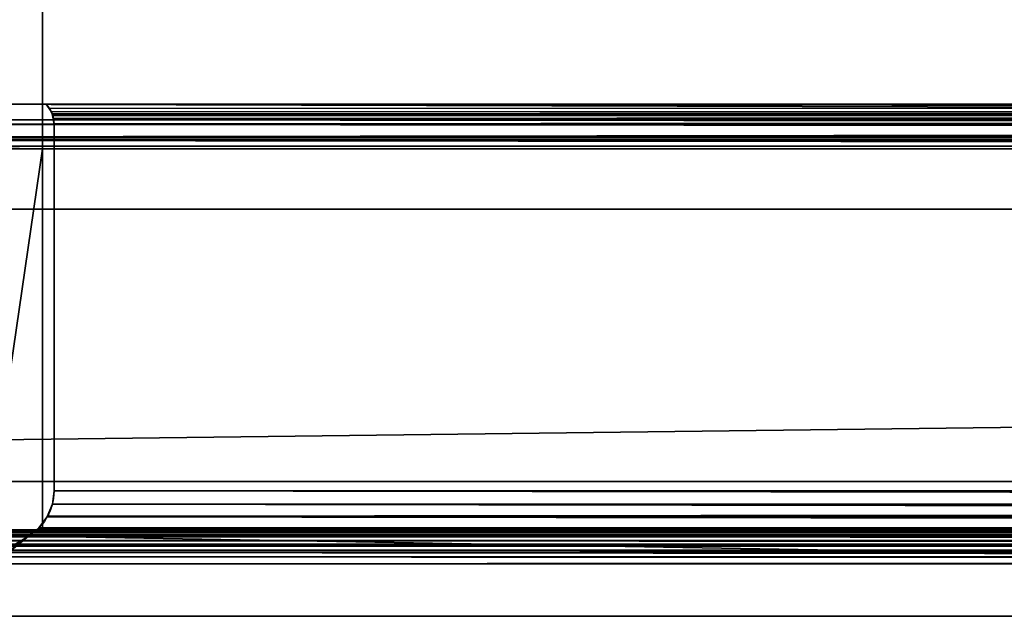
# Model space of a CAD drawing. Header units: millimetres. Extents: x -322 to 8072, y -96 to 57.
# Tile 158 of 256: x 4172 to 4213, y -43 to -18. Entities that reach past the tile are written whole.
import ezdxf

# ---------------------------------------------------------------- set-up
doc = ezdxf.new("R2010")
doc.units = ezdxf.units.MM
doc.layers.add('151', color=7, linetype='Continuous', true_color=0xffffff)

# ---------------------------------------------------------------- blocks, each defined once
blk = doc.blocks.new('UG_SURFACE_014')
at = {"layer": '151', "color": 252, "linetype": 'Continuous', "lineweight": 35}
for points in [[(4959, 0, 2017), (4041, 0, 2017), (4041, -26, 2017), (4959, -26, 2017)], [(4172.715, -15.8, 1895), (4172.715, -23.5, 1895), (4170.414, -39.3, 1896.53), (4170.414, 0, 1896.53)], [(4170.414, 0, 448.47), (4170.414, -39.3, 448.47), (4172.715, -23.5, 450), (4172.715, -15.8, 450)], [(4041, -26), (4041, -2), (4959, -2), (4959, -26)], [(4172.715, -15.8, 1895), (4827.285, -15.8, 1895), (4827.285, -23.5, 1895), (4172.715, -23.5, 1895)], [(4500, -15.8, 450), (4172.715, -15.8, 450), (4172.715, -23.5, 450), (4500, -23.5, 450)], [(4838.015, -21.65, 1894), (4838.015, -17.65, 1894), (4161.985, -17.65, 1894), (4161.985, -21.65, 1894)], [(4838.015, -17.65, 451), (4838.015, -21.65, 451), (4161.985, -21.65, 451), (4161.985, -17.65, 451)], [(4161.985, -21.65, 451), (4838.015, -21.65, 451), (4832.129, -21.65, 454.872), (4500, -21.65, 454.872)], [(4167.871, -21.65, 1890.128), (4832.129, -21.65, 1890.128), (4838.015, -21.65, 1894), (4161.985, -21.65, 1894)], [(4500, -21.65, 454.872), (4167.871, -21.65, 454.872), (4161.985, -21.65, 451)], [(4500, -22.545, 453.868), (4166.891, -22.471, 453.891), (4167.871, -21.65, 454.872)], [(4167.871, -21.65, 1890.128), (4167.095, -22.3, 1890.905), (4832.901, -22.335, 1890.901)], [(4167.871, -21.65, 454.872), (4500, -21.65, 454.872), (4500, -22.545, 453.868)], [(4832.901, -22.335, 1890.901), (4832.129, -21.65, 1890.128), (4167.871, -21.65, 1890.128)], [(4173.012, -21.833, 1884.987), (4172.87, -21.65, 1885.13), (4827.13, -21.65, 1885.13)], [(4173.085, -21.964, 460.085), (4172.87, -21.65, 1885.13), (4173.012, -21.833, 1884.987)], [(4173.085, -21.964, 460.085), (4172.87, -21.65, 459.87), (4172.87, -21.65, 1885.13)], [(4172.87, -21.65, 1885.13), (4172.87, -21.65, 459.87), (4500, -21.65, 459.87)], [(4500, -21.65, 459.87), (4827.13, -21.65, 459.87), (4827.13, -21.65, 1885.13), (4172.87, -21.65, 1885.13)], [(4500, -22.035, 460.116), (4172.87, -21.65, 459.87), (4173.085, -21.964, 460.085)], [(4500, -22.035, 460.116), (4500, -21.65, 459.87), (4172.87, -21.65, 459.87)], [(4173.115, -22.054, 1884.885), (4173.012, -21.833, 1884.987), (4827.13, -21.65, 1885.13)], [(4173.012, -21.833, 1884.987), (4173.114, -22.053, 460.114), (4173.085, -21.964, 460.085)], [(4173.012, -21.833, 1884.987), (4173.115, -22.054, 1884.885), (4173.114, -22.053, 460.114)], [(4173.085, -21.964, 460.085), (4500, -22.049, 460.118), (4500, -22.035, 460.116)], [(4173.085, -21.964, 460.085), (4173.114, -22.053, 460.114), (4173.114, -22.054, 460.114), (4500, -22.049, 460.118)], [(4173.115, -22.054, 1884.885), (4827.13, -21.65, 1885.13), (4826.938, -21.918, 1884.938)], [(4826.938, -21.918, 1884.938), (4173.116, -22.056, 1884.884), (4173.115, -22.054, 1884.885)], [(4173.116, -22.056, 1884.884), (4826.938, -21.918, 1884.938), (4826.886, -22.053, 1884.886)], [(4833.51, -22.875, 1891.51), (4167.095, -22.3, 1890.905), (4166.868, -22.49, 1891.132)], [(4167.095, -22.3, 1890.905), (4833.51, -22.875, 1891.51), (4833.118, -22.528, 1891.118)], [(4833.118, -22.528, 1891.118), (4832.901, -22.335, 1890.901), (4167.095, -22.3, 1890.905)], [(4500, -22.049, 460.118), (4173.114, -22.054, 460.114), (4173.179, -22.255, 460.179)], [(4173.179, -22.255, 460.179), (4173.114, -22.054, 460.114), (4173.114, -22.053, 460.114), (4173.115, -22.054, 1884.885)], [(4173.179, -22.255, 460.179), (4173.115, -22.054, 1884.885), (4173.116, -22.056, 1884.884)], [(4826.886, -22.053, 1884.886), (4826.885, -22.055, 1884.885), (4173.116, -22.056, 1884.884)], [(4173.147, -22.123, 1884.853), (4173.116, -22.056, 1884.884), (4826.885, -22.055, 1884.885)], [(4173.116, -22.056, 1884.884), (4173.2, -22.477, 460.2), (4173.179, -22.255, 460.179)], [(4173.116, -22.056, 1884.884), (4173.147, -22.123, 1884.853), (4173.2, -22.477, 460.2)], [(4173.2, -22.463, 1884.8), (4173.147, -22.123, 1884.853), (4826.885, -22.055, 1884.885)], [(4173.2, -22.477, 460.2), (4173.147, -22.123, 1884.853), (4173.2, -22.463, 1884.8)], [(4173.179, -22.255, 460.179), (4500, -22.477, 460.2), (4500, -22.049, 460.118)], [(4173.179, -22.255, 460.179), (4173.2, -22.477, 460.2), (4500, -22.477, 460.2)], [(4173.2, -22.463, 1884.8), (4826.885, -22.055, 1884.885), (4826.837, -22.181, 1884.837)], [(4826.837, -22.181, 1884.837), (4173.2, -22.477, 1884.8), (4173.2, -22.463, 1884.8)], [(4826.837, -22.181, 1884.837), (4826.8, -22.477, 1884.8), (4173.2, -22.477, 1884.8)], [(4166.241, -23.015, 453.241), (4166.868, -22.49, 453.868), (4166.891, -22.471, 453.891), (4500, -22.545, 453.868)], [(4166.868, -22.49, 1891.132), (4166.241, -23.015, 1891.759), (4834.211, -23.107, 1892.211)], [(4166.241, -23.015, 453.241), (4500, -22.545, 453.868), (4500, -22.859, 453.516)], [(4166.868, -22.49, 1891.132), (4834.211, -23.107, 1892.211), (4833.51, -22.875, 1891.51)], [(4173.2, -22.463, 1884.8), (4173.2, -22.477, 1884.8), (4173.2, -22.477, 460.2)], [(4826.8, -22.477, 1884.8), (4826.8, -37.677, 1884.8), (4173.2, -37.677, 1884.8), (4173.2, -22.477, 1884.8)], [(4173.2, -22.477, 1884.8), (4173.2, -37.677, 1884.8), (4173.2, -37.677, 460.2), (4173.2, -22.477, 460.2)], [(4500, -22.477, 460.2), (4173.2, -22.477, 460.2), (4173.2, -37.677, 460.2), (4500, -37.677, 460.2)], [(4500, -23.505, 451.817), (4164.323, -23.486, 451.323), (4165.674, -23.154, 452.674)], [(4165.674, -23.133, 1892.326), (4164.446, -23.389, 1893.554), (4835.539, -23.547, 1893.539)], [(4165.792, -23.108, 1892.209), (4165.674, -23.133, 1892.326), (4835.539, -23.547, 1893.539)], [(4500, -23.505, 451.817), (4165.674, -23.154, 452.674), (4165.682, -23.152, 452.682)], [(4500, -23.185, 452.658), (4165.682, -23.152, 452.682), (4166.241, -23.015, 453.241)], [(4165.682, -23.152, 452.682), (4500, -23.185, 452.658), (4500, -23.505, 451.817)], [(4166.241, -23.015, 1891.759), (4165.792, -23.108, 1892.209), (4834.211, -23.107, 1892.211)], [(4834.332, -23.147, 1892.331), (4834.211, -23.107, 1892.211), (4165.792, -23.108, 1892.209)], [(4835.539, -23.547, 1893.539), (4834.332, -23.147, 1892.331), (4165.792, -23.108, 1892.209)], [(4166.241, -23.015, 453.241), (4500, -22.859, 453.516), (4500, -23.185, 452.658)], [(4172.715, -23.5, 450), (4163, -23.5, 450), (4163.921, -23.585, 450.921)], [(4163.567, -23.573, 1894.433), (4163, -23.5, 1895), (4172.715, -23.5, 1895)], [(4163, -39.5, 450), (4163, -23.5, 450), (4172.715, -23.5, 450), (4172.715, -39.3, 450)], [(4172.715, -39.3, 1895), (4172.715, -23.5, 1895), (4163, -23.5, 1895), (4163, -39.5, 1895)], [(4164.316, -23.416, 1893.684), (4163.567, -23.573, 1894.433), (4172.715, -23.5, 1895)], [(4172.715, -23.5, 450), (4163.921, -23.585, 450.921), (4164.322, -23.487, 451.322)], [(4164.446, -23.389, 1893.554), (4164.316, -23.416, 1893.684), (4172.715, -23.5, 1895)], [(4172.715, -23.5, 450), (4164.322, -23.487, 451.322), (4164.323, -23.486, 451.323)], [(4164.323, -23.486, 451.323), (4500, -23.503, 451.332), (4172.715, -23.5, 450)], [(4500, -23.505, 451.817), (4500, -23.503, 451.332), (4164.323, -23.486, 451.323)], [(4835.539, -23.547, 1893.539), (4164.446, -23.389, 1893.554), (4172.715, -23.5, 1895)], [(4172.715, -23.5, 1895), (4172.715, -39.3, 1895), (4170.414, -39.3, 1896.53)], [(4170.414, -39.3, 448.47), (4172.715, -39.3, 450), (4172.715, -23.5, 450)], [(4500, -23.503, 451.332), (4500, -23.5, 450), (4172.715, -23.5, 450)], [(4172.715, -23.5, 1895), (4827.285, -23.5, 1895), (4835.539, -23.547, 1893.539)], [(4028, -26, 2030), (4028, -39.3, 2030), (4972, -39.3, 2030), (4972, -26, 2030)], [(4028, -26, 2030), (4972, -26, 2030), (4959, -26, 2017), (4041, -26, 2017)], [(4041, -26), (4959, -26), (4028, -37.3)], [(4959, -26), (4972, -26), (4972, -37.3), (4028, -37.3)], [(4028, -37.3), (4972, -37.3), (4972, -39.3, 2), (4028, -39.3, 2)], [(4826.827, -38.02, 1884.827), (4173.129, -38.228, 1884.871), (4173.2, -37.677, 1884.8)], [(4173.129, -38.228, 1884.871), (4173.129, -38.228, 460.129), (4173.2, -37.677, 460.2)], [(4173.2, -37.677, 460.2), (4173.2, -37.677, 1884.8), (4173.129, -38.228, 1884.871)], [(4173.2, -37.677, 460.2), (4173.129, -38.228, 460.129), (4500, -38.135, 460.152)], [(4173.2, -37.677, 1884.8), (4826.8, -37.677, 1884.8), (4826.827, -38.02, 1884.827)], [(4500, -38.135, 460.152), (4500, -37.677, 460.2), (4173.2, -37.677, 460.2)], [(4172.911, -38.756, 459.911), (4173.129, -38.233, 1884.872), (4172.934, -38.725, 1885.066)], [(4173.129, -38.233, 1884.872), (4172.911, -38.756, 459.911), (4172.912, -38.754, 459.912)], [(4173.129, -38.233, 1884.872), (4172.912, -38.754, 459.912), (4172.934, -38.726, 459.934)], [(4172.934, -38.725, 1885.066), (4826.884, -38.217, 1884.884), (4826.982, -38.555, 1884.983)], [(4172.934, -38.725, 1885.066), (4173.129, -38.233, 1884.872), (4826.884, -38.217, 1884.884)], [(4172.934, -38.726, 459.934), (4173.129, -38.228, 1884.871), (4173.129, -38.233, 1884.872)], [(4172.934, -38.726, 459.934), (4173.128, -38.234, 460.128), (4173.129, -38.228, 1884.871)], [(4500, -38.748, 459.885), (4173.128, -38.234, 460.128), (4172.934, -38.726, 459.934)], [(4173.128, -38.234, 460.128), (4173.129, -38.228, 460.129), (4173.129, -38.228, 1884.871)], [(4173.129, -38.228, 460.129), (4173.128, -38.234, 460.128), (4500, -38.748, 459.885)], [(4173.129, -38.228, 1884.871), (4826.827, -38.02, 1884.827), (4826.884, -38.217, 1884.884)], [(4173.129, -38.228, 460.129), (4500, -38.221, 460.114), (4500, -38.218, 460.116), (4500, -38.135, 460.152)], [(4173.129, -38.233, 1884.872), (4173.129, -38.228, 1884.871), (4173.129, -38.228, 1884.871), (4826.884, -38.217, 1884.884)], [(4826.884, -38.217, 1884.884), (4826.884, -38.217, 1884.884), (4173.129, -38.228, 1884.871)], [(4500, -38.741, 459.887), (4500, -38.221, 460.114), (4173.129, -38.228, 460.129)], [(4173.129, -38.228, 1884.871), (4173.129, -38.228, 460.129), (4173.129, -38.228, 460.129)], [(4173.129, -38.228, 1884.871), (4173.129, -38.228, 1884.871), (4173.129, -38.228, 460.129)], [(4500, -38.748, 459.885), (4500, -38.741, 459.887), (4173.129, -38.228, 460.129)], [(4173.129, -38.228, 460.129), (4173.129, -38.228, 460.129), (4500, -38.748, 459.885)], [(4827.307, -39.082, 1885.307), (4172.564, -39.208, 1885.436), (4172.911, -38.756, 1885.089)], [(4172.564, -39.208, 1885.436), (4172.564, -39.208, 459.564), (4172.911, -38.756, 459.911)], [(4172.911, -38.756, 459.911), (4172.911, -38.756, 1885.089), (4172.564, -39.208, 1885.436)], [(4172.911, -38.756, 459.911), (4172.564, -39.208, 459.564), (4500, -39.187, 459.539)], [(4172.934, -38.725, 1885.066), (4172.912, -38.754, 1885.088), (4172.911, -38.756, 1885.089), (4172.911, -38.756, 459.911)], [(4827.307, -39.082, 1885.307), (4172.911, -38.756, 1885.089), (4172.912, -38.754, 1885.088)], [(4172.912, -38.754, 459.912), (4172.911, -38.756, 459.911), (4500, -38.943, 459.799)], [(4500, -39.187, 459.539), (4500, -39.18, 459.546), (4172.911, -38.756, 459.911)], [(4500, -39.18, 459.546), (4500, -38.943, 459.799), (4172.911, -38.756, 459.911)], [(4172.912, -38.754, 1885.088), (4826.982, -38.555, 1884.983), (4827.096, -38.739, 1885.096)], [(4826.982, -38.555, 1884.983), (4172.912, -38.754, 1885.088), (4172.934, -38.725, 1885.066)], [(4172.934, -38.726, 459.934), (4172.912, -38.754, 459.912), (4500, -38.748, 459.885)], [(4827.096, -38.739, 1885.096), (4827.096, -38.74, 1885.097), (4172.912, -38.754, 1885.088)], [(4172.912, -38.754, 1885.088), (4827.096, -38.74, 1885.097), (4827.307, -39.082, 1885.307)], [(4500, -38.943, 459.799), (4500, -38.748, 459.885), (4172.912, -38.754, 459.912)], [(4827.307, -39.082, 1885.307), (4827.434, -39.191, 1885.433), (4827.437, -39.195, 1885.437), (4172.564, -39.208, 1885.436)], [(4500, -39.3, 445), (4158, -39.3, 445), (4028, -39.3, 2), (4972, -39.3, 2)], [(4158, -39.3, 1900), (4842, -39.3, 1900), (4972, -39.3, 2030), (4028, -39.3, 2030)], [(4500, -39.685, 444.119), (4157.217, -39.591, 444.216), (4157.285, -39.553, 444.285)], [(4157.285, -39.553, 1900.715), (4157.217, -39.591, 1900.784), (4842.913, -39.745, 1900.913)], [(4500, -39.558, 444.297), (4157.285, -39.553, 444.285), (4157.287, -39.552, 444.287)], [(4157.287, -39.552, 1900.713), (4157.285, -39.553, 1900.715), (4842.715, -39.553, 1900.715)], [(4157.285, -39.553, 444.285), (4500, -39.558, 444.297), (4500, -39.685, 444.119)], [(4157.285, -39.553, 1900.715), (4842.91, -39.743, 1900.91), (4842.783, -39.591, 1900.784)], [(4842.913, -39.745, 1900.913), (4842.91, -39.743, 1900.91), (4157.285, -39.553, 1900.715)], [(4842.783, -39.591, 1900.784), (4842.715, -39.553, 1900.715), (4157.285, -39.553, 1900.715)], [(4157.287, -39.552, 444.287), (4500, -39.402, 444.517), (4500, -39.558, 444.297)], [(4157.287, -39.552, 444.287), (4157.521, -39.421, 444.521), (4500, -39.402, 444.517)], [(4842.715, -39.553, 1900.715), (4842.713, -39.552, 1900.713), (4157.521, -39.421, 1900.479), (4157.287, -39.552, 1900.713)], [(4500, -39.402, 444.517), (4157.521, -39.421, 444.521), (4157.522, -39.42, 444.522)], [(4157.522, -39.42, 1900.478), (4157.521, -39.421, 1900.479), (4842.479, -39.421, 1900.479)], [(4842.713, -39.552, 1900.713), (4842.479, -39.421, 1900.479), (4157.521, -39.421, 1900.479)], [(4500, -39.3, 445), (4157.522, -39.42, 444.522), (4157.636, -39.357, 444.636)], [(4157.522, -39.42, 444.522), (4500, -39.3, 445), (4500, -39.402, 444.517)], [(4157.636, -39.357, 1900.364), (4157.522, -39.42, 1900.478), (4842.479, -39.421, 1900.479)], [(4157.636, -39.357, 444.636), (4158, -39.3, 445), (4500, -39.3, 445)], [(4158, -39.3, 1900), (4157.636, -39.357, 1900.364), (4842.479, -39.421, 1900.479)], [(4158, -39.3, 1900), (4842.478, -39.42, 1900.478), (4842.364, -39.357, 1900.364)], [(4842.479, -39.421, 1900.479), (4842.478, -39.42, 1900.478), (4158, -39.3, 1900)], [(4842.364, -39.357, 1900.364), (4842, -39.3, 1900), (4158, -39.3, 1900)], [(4167.7, -39.3, 447.95), (4160.5, -39.3, 447.5), (4839.5, -39.3, 447.5)], [(4827.285, -39.3, 1895), (4829.586, -39.3, 1896.53), (4160.5, -39.3, 1897.5), (4167.7, -39.3, 1897.05)], [(4160.5, -39.3, 1897.5), (4829.586, -39.3, 1896.53), (4832.3, -39.3, 1897.05)], [(4832.3, -39.3, 1897.05), (4839.5, -39.3, 1897.5), (4160.5, -39.3, 1897.5)], [(4839.5, -39.5, 447.5), (4839.5, -39.3, 447.5), (4160.5, -39.3, 447.5), (4160.5, -39.5, 447.5)], [(4160.5, -39.3, 1897.5), (4839.5, -39.3, 1897.5), (4839.5, -39.5, 1897.5), (4160.5, -39.5, 1897.5)], [(4839.5, -39.5, 447.5), (4160.5, -39.5, 447.5), (4163, -39.5, 450), (4837, -39.5, 450)], [(4160.5, -39.5, 1897.5), (4839.5, -39.5, 1897.5), (4837, -39.5, 1895), (4163, -39.5, 1895)], [(4837, -39.5, 450), (4163, -39.5, 450), (4172.715, -39.3, 450), (4827.285, -39.3, 450)], [(4163, -39.5, 1895), (4837, -39.5, 1895), (4827.285, -39.3, 1895), (4172.715, -39.3, 1895)], [(4165.186, -45.236, 1892.813), (4172.144, -39.556, 1885.856), (4827.856, -39.556, 1885.856)], [(4827.856, -39.556, 1885.856), (4833.077, -43.503, 1891.078), (4165.186, -45.236, 1892.813)], [(4165.186, -45.236, 1892.813), (4166.551, -43.853, 453.551), (4172.144, -39.556, 459.144)], [(4172.144, -39.556, 459.144), (4172.144, -39.556, 1885.856), (4165.186, -45.236, 1892.813)], [(4172.144, -39.556, 459.144), (4166.551, -43.853, 453.551), (4500, -45.236, 452.187)], [(4839.5, -39.3, 447.5), (4170.414, -39.3, 448.47), (4167.7, -39.3, 447.95)], [(4167.7, -39.3, 1897.05), (4170.414, -39.3, 1896.53), (4827.285, -39.3, 1895)], [(4172.715, -39.3, 450), (4170.414, -39.3, 448.47), (4839.5, -39.3, 447.5), (4832.3, -39.3, 447.95)], [(4170.414, -39.3, 1896.53), (4172.715, -39.3, 1895), (4827.285, -39.3, 1895)], [(4827.856, -39.556, 1885.856), (4172.144, -39.556, 1885.856), (4172.514, -39.273, 1885.486)], [(4172.514, -39.273, 1885.486), (4172.144, -39.556, 459.144), (4172.513, -39.274, 459.513)], [(4172.514, -39.273, 1885.486), (4172.144, -39.556, 1885.856), (4172.144, -39.556, 459.144)], [(4172.513, -39.274, 459.513), (4172.144, -39.556, 459.144), (4500, -39.556, 459.144)], [(4500, -45.236, 452.187), (4500, -39.556, 459.144), (4172.144, -39.556, 459.144)], [(4172.513, -39.274, 459.513), (4172.563, -39.21, 1885.437), (4172.514, -39.273, 1885.486)], [(4172.513, -39.274, 459.513), (4172.563, -39.21, 459.563), (4172.563, -39.21, 1885.437)], [(4172.563, -39.21, 459.563), (4172.513, -39.274, 459.513), (4500, -39.556, 459.144)], [(4172.514, -39.273, 1885.486), (4827.437, -39.195, 1885.437), (4827.856, -39.556, 1885.856)], [(4172.514, -39.273, 1885.486), (4172.563, -39.21, 1885.437), (4172.564, -39.208, 1885.436), (4827.437, -39.195, 1885.437)], [(4172.563, -39.21, 1885.437), (4172.563, -39.21, 459.563), (4172.564, -39.208, 459.564)], [(4172.564, -39.208, 1885.436), (4172.563, -39.21, 1885.437), (4172.564, -39.208, 459.564)], [(4172.564, -39.208, 459.564), (4172.563, -39.21, 459.563), (4500, -39.556, 459.144)], [(4500, -39.556, 459.144), (4500, -39.187, 459.539), (4172.564, -39.208, 459.564)], [(4832.3, -39.3, 447.95), (4829.586, -39.3, 448.47), (4172.715, -39.3, 450)], [(4829.586, -39.3, 448.47), (4827.285, -39.3, 450), (4172.715, -39.3, 450)], [(4500, -40.101, 443.868), (4156.855, -40.142, 443.855), (4156.932, -39.967, 443.933)], [(4156.932, -39.967, 1901.067), (4156.855, -40.142, 1901.145), (4843.16, -40.218, 1901.16)], [(4500, -39.972, 443.946), (4156.932, -39.967, 443.933), (4156.933, -39.966, 443.933)], [(4156.933, -39.966, 1901.067), (4156.932, -39.967, 1901.067), (4843.068, -39.967, 1901.067)], [(4156.932, -39.967, 443.933), (4500, -39.972, 443.946), (4500, -40.101, 443.868)], [(4156.932, -39.967, 1901.067), (4843.159, -40.218, 1901.159), (4843.145, -40.142, 1901.145)], [(4843.16, -40.218, 1901.16), (4843.159, -40.218, 1901.159), (4156.932, -39.967, 1901.067)], [(4843.145, -40.142, 1901.145), (4843.068, -39.967, 1901.067), (4156.932, -39.967, 1901.067)], [(4500, -39.972, 443.946), (4156.933, -39.966, 443.933), (4156.968, -39.888, 443.968)], [(4156.968, -39.888, 1901.032), (4156.933, -39.966, 1901.067), (4843.068, -39.967, 1901.067)], [(4500, -39.972, 443.946), (4156.968, -39.888, 443.968), (4157.087, -39.745, 444.087)], [(4157.087, -39.745, 1900.913), (4156.968, -39.888, 1901.032), (4843.068, -39.967, 1901.067)], [(4500, -39.734, 444.089), (4157.087, -39.745, 444.087), (4157.09, -39.743, 444.09)], [(4157.087, -39.745, 444.087), (4500, -39.734, 444.089), (4500, -39.972, 443.946)], [(4157.09, -39.743, 1900.91), (4157.087, -39.745, 1900.913), (4842.913, -39.745, 1900.913)], [(4157.087, -39.745, 1900.913), (4843.067, -39.966, 1901.067), (4843.032, -39.888, 1901.032)], [(4843.068, -39.967, 1901.067), (4843.067, -39.966, 1901.067), (4157.087, -39.745, 1900.913)], [(4843.032, -39.888, 1901.032), (4842.913, -39.745, 1900.913), (4157.087, -39.745, 1900.913)], [(4500, -39.685, 444.119), (4157.09, -39.743, 444.09), (4157.217, -39.591, 444.216)], [(4157.217, -39.591, 1900.784), (4157.09, -39.743, 1900.91), (4842.913, -39.745, 1900.913)], [(4157.09, -39.743, 444.09), (4500, -39.685, 444.119), (4500, -39.734, 444.089)], [(4500, -40.565, 443.802), (4156.803, -40.421, 443.803), (4156.84, -40.218, 443.84)], [(4843.197, -40.421, 1901.197), (4843.16, -40.218, 1901.16), (4156.84, -40.218, 1901.16), (4156.803, -40.421, 1901.197)], [(4156.84, -40.218, 443.84), (4500, -40.218, 443.852), (4500, -40.565, 443.802)], [(4500, -40.218, 443.852), (4156.84, -40.218, 443.84), (4156.841, -40.218, 443.841)], [(4156.841, -40.218, 1901.159), (4156.84, -40.218, 1901.16), (4843.16, -40.218, 1901.16)], [(4156.841, -40.218, 443.841), (4500, -40.101, 443.868), (4500, -40.218, 443.852)], [(4156.841, -40.218, 443.841), (4156.855, -40.142, 443.855), (4500, -40.101, 443.868)], [(4156.855, -40.142, 1901.145), (4156.841, -40.218, 1901.159), (4843.16, -40.218, 1901.16)], [(4500, -40.565, 443.802), (4156.818, -40.709, 443.818), (4156.803, -40.421, 443.803)], [(4156.803, -40.421, 1901.197), (4156.818, -40.709, 1901.182), (4843.197, -40.421, 1901.197)], [(4156.818, -40.709, 1901.182), (4843.182, -40.709, 1901.182), (4843.197, -40.421, 1901.197)], [(4500, -40.565, 443.802), (4500, -40.709, 443.818), (4156.818, -40.709, 443.818)], [(4842.797, -42.882, 1900.797), (4843.182, -40.709, 1901.182), (4156.818, -40.709, 1901.182), (4157.203, -42.882, 1900.797)], [(4500, -42.882, 444.203), (4157.203, -42.882, 444.203), (4156.818, -40.709, 443.818), (4500, -40.709, 443.818)]]:
    blk.add_3dface(points, dxfattribs=at)

msp = doc.modelspace()

# ---------------------------------------------------------------- linework, layer by layer
at = {"layer": '151', "color": 253, "linetype": 'Continuous', "lineweight": -3}
for p, q in [((4172.714, -15.8, 1895), (4172.714, -23.5, 1895)), ((4172.714, -15.8, 450), (4172.714, -23.5, 450)), ((4161.986, -21.65, 451), (4838.014, -21.65, 451)), ((4838.014, -21.65, 1894), (4161.986, -21.65, 1894)), ((4173.2, -37.677, 460.2), (4173.2, -22.477, 460.2)), ((4173.2, -37.677, 1884.8), (4173.2, -22.477, 1884.8)), ((4163, -23.5, 450), (4172.714, -23.5, 450)), ((4172.714, -23.5, 1895), (4163, -23.5, 1895)), ((4827.286, -23.5, 1895), (4172.714, -23.5, 1895)), ((4172.714, -23.5, 1895), (4172.714, -39.3, 1895)), ((4172.714, -23.5, 450), (4500, -23.5, 450)), ((4172.714, -23.5, 450), (4172.714, -39.3, 450)), ((4972, -26, 2030), (4028, -26, 2030)), ((4959, -26, 2017), (4041, -26, 2017)), ((4972, -37.3), (4028, -37.3)), ((4173.2, -37.677, 1884.8), (4173.2, -37.677, 460.2)), ((4826.8, -37.677, 1884.8), (4173.2, -37.677, 1884.8)), ((4173.2, -37.677, 460.2), (4500, -37.677, 460.2)), ((4028, -39.3, 2030), (4972, -39.3, 2030)), ((4028, -39.3, 2), (4972, -39.3, 2)), ((4839.5, -39.3, 1897.5), (4160.5, -39.3, 1897.5)), ((4160.5, -39.3, 447.5), (4839.5, -39.3, 447.5)), ((4160.5, -39.5, 447.5), (4839.5, -39.5, 447.5)), ((4839.5, -39.5, 1897.5), (4160.5, -39.5, 1897.5)), ((4163, -39.5, 450), (4837, -39.5, 450)), ((4837, -39.5, 1895), (4163, -39.5, 1895)), ((4827.286, -39.3, 450), (4172.714, -39.3, 450)), ((4172.714, -39.3, 1895), (4827.286, -39.3, 1895)), ((4843.182, -40.709, 1901.182), (4156.818, -40.709, 1901.182)), ((4156.818, -40.709, 443.818), (4500, -40.709, 443.818))]:
    msp.add_line(p, q, dxfattribs=at)
at = {"layer": '151', "color": 253, "linetype": 'Continuous', "lineweight": -3, "extrusion": (-2.77556e-14, 1, 0)}
for centre, start, end in [((-4167.765, 1890.05, -39.3), 312.8966, 135), ((-4167.765, 454.95, -39.3), 225, 47.1034)]:
    msp.add_arc(centre, 7, start, end, dxfattribs=at)
at = {"layer": '151', "color": 253, "linetype": 'Continuous', "lineweight": -3}
for points, degree, knots in [([(4500, -21.65, 454.871), (4171.779, -21.65, 454.871), (4167.871, -21.65, 454.871)], 1, [0, 0, 0.988235, 1, 1]), ([(4167.871, -21.65, 1890.129), (4682.129, -21.65, 1890.129), (4832.129, -21.65, 1890.129)], 1, [0, 0, 0.774184, 1, 1]), ([(4500, -21.65, 459.87), (4499.467, -21.65, 459.87), (4498.933, -21.65, 459.87), (4496.267, -21.65, 459.87), (4494.133, -21.65, 459.87), (4489.867, -21.65, 459.87), (4487.733, -21.65, 459.87), (4483.467, -21.65, 459.87), (4481.333, -21.65, 459.87), (4477.067, -21.65, 459.87), (4474.933, -21.65, 459.87), (4471.733, -21.65, 459.87), (4470.667, -21.65, 459.87), (4467.467, -21.65, 459.87), (4465.333, -21.65, 459.87), (4461.067, -21.65, 459.87), (4458.933, -21.65, 459.87), (4454.667, -21.65, 459.87), (4452.533, -21.65, 459.87), (4449.333, -21.65, 459.87), (4448.267, -21.65, 459.87), (4445.067, -21.65, 459.87), (4442.933, -21.65, 459.87), (4438.667, -21.65, 459.87), (4436.533, -21.65, 459.87), (4432.267, -21.65, 459.87), (4430.133, -21.65, 459.87), (4426.933, -21.65, 459.87), (4425.867, -21.65, 459.87), (4422.667, -21.65, 459.87), (4420.533, -21.65, 459.87), (4416.267, -21.65, 459.87), (4414.133, -21.65, 459.87), (4410.933, -21.65, 459.87), (4409.867, -21.65, 459.87), (4406.667, -21.65, 459.87), (4404.533, -21.65, 459.87), (4400.267, -21.65, 459.87), (4398.133, -21.65, 459.87), (4393.867, -21.65, 459.87), (4391.733, -21.65, 459.87), (4388.533, -21.65, 459.87), (4387.467, -21.65, 459.87), (4384.267, -21.65, 459.87), (4382.133, -21.65, 459.87), (4377.867, -21.65, 459.87), (4375.733, -21.65, 459.87), (4371.467, -21.65, 459.87), (4369.333, -21.65, 459.87), (4365.067, -21.65, 459.87), (4362.933, -21.65, 459.87), (4356.533, -21.65, 459.87), (4352.267, -21.65, 459.87), (4343.733, -21.65, 459.87), (4339.467, -21.65, 459.87), (4333.067, -21.65, 459.87), (4330.933, -21.65, 459.87), (4324.533, -21.65, 459.87), (4320.267, -21.65, 459.87), (4313.867, -21.65, 459.87), (4311.733, -21.65, 459.87), (4305.333, -21.65, 459.87), (4301.067, -21.65, 459.87), (4294.667, -21.65, 459.87), (4292.533, -21.65, 459.87), (4286.133, -21.65, 459.87), (4281.867, -21.65, 459.87), (4275.467, -21.65, 459.87), (4273.333, -21.65, 459.87), (4266.933, -21.65, 459.87), (4262.667, -21.65, 459.87), (4256.267, -21.65, 459.87), (4254.133, -21.65, 459.87), (4247.733, -21.65, 459.87), (4243.467, -21.65, 459.87), (4237.067, -21.65, 459.87), (4234.933, -21.65, 459.87), (4228.533, -21.65, 459.87), (4224.267, -21.65, 459.87), (4217.867, -21.65, 459.87), (4215.733, -21.65, 459.87), (4211.467, -21.65, 459.87), (4209.333, -21.65, 459.87), (4202.933, -21.65, 459.87), (4198.667, -21.65, 459.87), (4192.267, -21.65, 459.87), (4190.133, -21.65, 459.87), (4185.121, -21.65, 459.87), (4182.243, -21.65, 459.87), (4177.199, -21.65, 459.87), (4175.035, -21.65, 459.87), (4172.87, -21.65, 459.87)], 3, [0, 0, 0, 0, 0.004891, 0.004891, 0.024455, 0.024455, 0.044019, 0.044019, 0.063583, 0.063583, 0.083147, 0.083147, 0.092929, 0.092929, 0.112493, 0.112493, 0.132057, 0.132057, 0.151622, 0.151622, 0.161404, 0.161404, 0.180968, 0.180968, 0.200532, 0.200532, 0.220096, 0.220096, 0.229878, 0.229878, 0.249442, 0.249442, 0.269006, 0.269006, 0.278788, 0.278788, 0.298352, 0.298352, 0.317916, 0.317916, 0.33748, 0.33748, 0.347262, 0.347262, 0.366826, 0.366826, 0.38639, 0.38639, 0.405955, 0.405955, 0.425519, 0.425519, 0.464647, 0.464647, 0.503775, 0.503775, 0.523339, 0.523339, 0.562467, 0.562467, 0.582031, 0.582031, 0.621159, 0.621159, 0.640723, 0.640723, 0.679852, 0.679852, 0.699416, 0.699416, 0.738544, 0.738544, 0.758108, 0.758108, 0.797236, 0.797236, 0.8168, 0.8168, 0.855928, 0.855928, 0.875492, 0.875492, 0.895056, 0.895056, 0.934185, 0.934185, 0.953749, 0.953749, 0.980148, 0.980148, 1, 1, 1, 1]), ([(4172.87, -21.65, 1885.13), (4173.344, -21.65, 1885.13), (4173.818, -21.65, 1885.13), (4176.425, -21.65, 1885.13), (4178.559, -21.65, 1885.13), (4182.825, -21.65, 1885.13), (4184.959, -21.65, 1885.13), (4191.359, -21.65, 1885.13), (4195.625, -21.65, 1885.13), (4202.025, -21.65, 1885.13), (4204.159, -21.65, 1885.13), (4210.559, -21.65, 1885.13), (4214.825, -21.65, 1885.13), (4221.225, -21.65, 1885.13), (4223.359, -21.65, 1885.13), (4229.759, -21.65, 1885.13), (4234.025, -21.65, 1885.13), (4240.425, -21.65, 1885.13), (4242.559, -21.65, 1885.13), (4246.825, -21.65, 1885.13), (4248.959, -21.65, 1885.13), (4255.359, -21.65, 1885.13), (4259.625, -21.65, 1885.13), (4266.025, -21.65, 1885.13), (4268.159, -21.65, 1885.13), (4274.559, -21.65, 1885.13), (4278.825, -21.65, 1885.13), (4285.225, -21.65, 1885.13), (4287.359, -21.65, 1885.13), (4293.759, -21.65, 1885.13), (4298.025, -21.65, 1885.13), (4304.425, -21.65, 1885.13), (4306.559, -21.65, 1885.13), (4312.959, -21.65, 1885.13), (4317.225, -21.65, 1885.13), (4323.625, -21.65, 1885.13), (4325.759, -21.65, 1885.13), (4332.159, -21.65, 1885.13), (4336.425, -21.65, 1885.13), (4344.959, -21.65, 1885.13), (4349.225, -21.65, 1885.13), (4357.759, -21.65, 1885.13), (4362.025, -21.65, 1885.13), (4368.425, -21.65, 1885.13), (4370.559, -21.65, 1885.13), (4376.959, -21.65, 1885.13), (4381.225, -21.65, 1885.13), (4389.759, -21.65, 1885.13), (4394.025, -21.65, 1885.13), (4402.559, -21.65, 1885.13), (4406.825, -21.65, 1885.13), (4413.225, -21.65, 1885.13), (4415.359, -21.65, 1885.13), (4421.759, -21.65, 1885.13), (4426.025, -21.65, 1885.13), (4434.559, -21.65, 1885.13), (4438.825, -21.65, 1885.13), (4445.225, -21.65, 1885.13), (4447.359, -21.65, 1885.13), (4453.759, -21.65, 1885.13), (4458.025, -21.65, 1885.13), (4466.559, -21.65, 1885.13), (4470.825, -21.65, 1885.13), (4479.359, -21.65, 1885.13), (4483.625, -21.65, 1885.13), (4490.025, -21.65, 1885.13), (4492.159, -21.65, 1885.13), (4498.559, -21.65, 1885.13), (4502.825, -21.65, 1885.13), (4511.359, -21.65, 1885.13), (4515.625, -21.65, 1885.13), (4524.159, -21.65, 1885.13), (4528.425, -21.65, 1885.13), (4534.825, -21.65, 1885.13), (4536.959, -21.65, 1885.13), (4543.359, -21.65, 1885.13), (4547.625, -21.65, 1885.13), (4556.159, -21.65, 1885.13), (4560.425, -21.65, 1885.13), (4568.959, -21.65, 1885.13), (4573.225, -21.65, 1885.13), (4579.625, -21.65, 1885.13), (4581.759, -21.65, 1885.13), (4588.159, -21.65, 1885.13), (4592.425, -21.65, 1885.13), (4600.959, -21.65, 1885.13), (4605.225, -21.65, 1885.13), (4611.625, -21.65, 1885.13), (4613.759, -21.65, 1885.13), (4620.159, -21.65, 1885.13), (4624.425, -21.65, 1885.13), (4632.959, -21.65, 1885.13), (4637.225, -21.65, 1885.13), (4645.759, -21.65, 1885.13), (4650.025, -21.65, 1885.13), (4656.425, -21.65, 1885.13), (4658.559, -21.65, 1885.13), (4664.959, -21.65, 1885.13), (4669.225, -21.65, 1885.13), (4677.759, -21.65, 1885.13), (4682.025, -21.65, 1885.13), (4688.425, -21.65, 1885.13), (4690.559, -21.65, 1885.13), (4694.825, -21.65, 1885.13), (4696.959, -21.65, 1885.13), (4703.359, -21.65, 1885.13), (4707.625, -21.65, 1885.13), (4714.025, -21.65, 1885.13), (4716.159, -21.65, 1885.13), (4722.559, -21.65, 1885.13), (4726.825, -21.65, 1885.13), (4733.225, -21.65, 1885.13), (4735.359, -21.65, 1885.13), (4741.759, -21.65, 1885.13), (4746.025, -21.65, 1885.13), (4752.425, -21.65, 1885.13), (4754.559, -21.65, 1885.13), (4760.959, -21.65, 1885.13), (4765.225, -21.65, 1885.13), (4771.625, -21.65, 1885.13), (4773.759, -21.65, 1885.13), (4780.159, -21.65, 1885.13), (4784.425, -21.65, 1885.13), (4790.825, -21.65, 1885.13), (4792.959, -21.65, 1885.13), (4799.359, -21.65, 1885.13), (4803.625, -21.65, 1885.13), (4810.025, -21.65, 1885.13), (4812.159, -21.65, 1885.13), (4818.571, -21.65, 1885.13), (4822.851, -21.65, 1885.13), (4827.13, -21.65, 1885.13)], 3, [0, 0, 0, 0, 0.002174, 0.002174, 0.011956, 0.011956, 0.021738, 0.021738, 0.041302, 0.041302, 0.051084, 0.051084, 0.070648, 0.070648, 0.08043, 0.08043, 0.099994, 0.099994, 0.109776, 0.109776, 0.119558, 0.119558, 0.139122, 0.139122, 0.148904, 0.148904, 0.168468, 0.168468, 0.17825, 0.17825, 0.197814, 0.197814, 0.207596, 0.207596, 0.227161, 0.227161, 0.236943, 0.236943, 0.256507, 0.256507, 0.276071, 0.276071, 0.295635, 0.295635, 0.305417, 0.305417, 0.324981, 0.324981, 0.344545, 0.344545, 0.364109, 0.364109, 0.373891, 0.373891, 0.393455, 0.393455, 0.413019, 0.413019, 0.422801, 0.422801, 0.442365, 0.442365, 0.461929, 0.461929, 0.481493, 0.481493, 0.491276, 0.491276, 0.51084, 0.51084, 0.530404, 0.530404, 0.549968, 0.549968, 0.55975, 0.55975, 0.579314, 0.579314, 0.598878, 0.598878, 0.618442, 0.618442, 0.628224, 0.628224, 0.647788, 0.647788, 0.667352, 0.667352, 0.677134, 0.677134, 0.696698, 0.696698, 0.716262, 0.716262, 0.735826, 0.735826, 0.745608, 0.745608, 0.765173, 0.765173, 0.784737, 0.784737, 0.794519, 0.794519, 0.804301, 0.804301, 0.823865, 0.823865, 0.833647, 0.833647, 0.853211, 0.853211, 0.862993, 0.862993, 0.882557, 0.882557, 0.892339, 0.892339, 0.911903, 0.911903, 0.921685, 0.921685, 0.941249, 0.941249, 0.951031, 0.951031, 0.970595, 0.970595, 0.980377, 0.980377, 1, 1, 1, 1]), ([(4172.87, -21.65, 459.87), (4172.87, -21.65, 460.355), (4172.87, -21.65, 460.84), (4172.87, -21.65, 463.458), (4172.87, -21.65, 465.591), (4172.87, -21.65, 471.991), (4172.87, -21.65, 476.258), (4172.87, -21.65, 482.658), (4172.87, -21.65, 484.791), (4172.87, -21.65, 491.191), (4172.87, -21.65, 495.458), (4172.87, -21.65, 503.991), (4172.87, -21.65, 508.258), (4172.87, -21.65, 516.791), (4172.87, -21.65, 521.058), (4172.87, -21.65, 527.458), (4172.87, -21.65, 529.591), (4172.87, -21.65, 535.991), (4172.87, -21.65, 540.258), (4172.87, -21.65, 548.791), (4172.87, -21.65, 553.058), (4172.87, -21.65, 561.591), (4172.87, -21.65, 565.858), (4172.87, -21.65, 572.258), (4172.87, -21.65, 574.391), (4172.87, -21.65, 580.791), (4172.87, -21.65, 585.058), (4172.87, -21.65, 593.591), (4172.87, -21.65, 597.858), (4172.87, -21.65, 606.391), (4172.87, -21.65, 610.658), (4172.87, -21.65, 617.058), (4172.87, -21.65, 619.191), (4172.87, -21.65, 625.591), (4172.87, -21.65, 629.858), (4172.87, -21.65, 638.391), (4172.87, -21.65, 642.658), (4172.87, -21.65, 651.191), (4172.87, -21.65, 655.458), (4172.87, -21.65, 661.858), (4172.87, -21.65, 663.991), (4172.87, -21.65, 670.391), (4172.87, -21.65, 674.658), (4172.87, -21.65, 683.191), (4172.87, -21.65, 687.458), (4172.87, -21.65, 695.991), (4172.87, -21.65, 700.258), (4172.87, -21.65, 706.658), (4172.87, -21.65, 708.791), (4172.87, -21.65, 715.191), (4172.87, -21.65, 719.458), (4172.87, -21.65, 727.991), (4172.87, -21.65, 732.258), (4172.87, -21.65, 738.658), (4172.87, -21.65, 740.791), (4172.87, -21.65, 747.191), (4172.87, -21.65, 751.458), (4172.87, -21.65, 759.991), (4172.87, -21.65, 764.258), (4172.87, -21.65, 772.791), (4172.87, -21.65, 777.058), (4172.87, -21.65, 783.458), (4172.87, -21.65, 785.591), (4172.87, -21.65, 791.991), (4172.87, -21.65, 796.258), (4172.87, -21.65, 804.791), (4172.87, -21.65, 809.058), (4172.87, -21.65, 817.591), (4172.87, -21.65, 821.858), (4172.87, -21.65, 828.258), (4172.87, -21.65, 830.391), (4172.87, -21.65, 836.791), (4172.87, -21.65, 841.058), (4172.87, -21.65, 849.591), (4172.87, -21.65, 853.858), (4172.87, -21.65, 862.391), (4172.87, -21.65, 866.658), (4172.87, -21.65, 873.058), (4172.87, -21.65, 875.191), (4172.87, -21.65, 881.591), (4172.87, -21.65, 885.858), (4172.87, -21.65, 894.391), (4172.87, -21.65, 898.658), (4172.87, -21.65, 907.191), (4172.87, -21.65, 911.458), (4172.87, -21.65, 917.858), (4172.87, -21.65, 919.991), (4172.87, -21.65, 926.391), (4172.87, -21.65, 930.658), (4172.87, -21.65, 939.191), (4172.87, -21.65, 943.458), (4172.87, -21.65, 951.991), (4172.87, -21.65, 956.258), (4172.87, -21.65, 962.658), (4172.87, -21.65, 964.791), (4172.87, -21.65, 971.191), (4172.87, -21.65, 975.458), (4172.87, -21.65, 983.991), (4172.87, -21.65, 988.258), (4172.87, -21.65, 996.791), (4172.87, -21.65, 1001.058), (4172.87, -21.65, 1007.458), (4172.87, -21.65, 1009.591), (4172.87, -21.65, 1015.991), (4172.87, -21.65, 1020.258), (4172.87, -21.65, 1028.791), (4172.87, -21.65, 1033.058), (4172.87, -21.65, 1039.458), (4172.87, -21.65, 1041.591), (4172.87, -21.65, 1047.991), (4172.87, -21.65, 1052.258), (4172.87, -21.65, 1060.791), (4172.87, -21.65, 1065.058), (4172.87, -21.65, 1073.591), (4172.87, -21.65, 1077.858), (4172.87, -21.65, 1084.258), (4172.87, -21.65, 1086.391), (4172.87, -21.65, 1092.791), (4172.87, -21.65, 1097.058), (4172.87, -21.65, 1105.591), (4172.87, -21.65, 1109.858), (4172.87, -21.65, 1118.391), (4172.87, -21.65, 1122.658), (4172.87, -21.65, 1129.058), (4172.87, -21.65, 1131.191), (4172.87, -21.65, 1137.591), (4172.87, -21.65, 1141.858), (4172.87, -21.65, 1150.391), (4172.87, -21.65, 1154.658), (4172.87, -21.65, 1163.191), (4172.87, -21.65, 1167.458), (4172.87, -21.65, 1173.858), (4172.87, -21.65, 1175.991), (4172.87, -21.65, 1182.391), (4172.87, -21.65, 1186.658), (4172.87, -21.65, 1195.191), (4172.87, -21.65, 1199.458), (4172.87, -21.65, 1207.991), (4172.87, -21.65, 1212.258), (4172.87, -21.65, 1218.658), (4172.87, -21.65, 1220.791), (4172.87, -21.65, 1227.191), (4172.87, -21.65, 1231.458), (4172.87, -21.65, 1239.991), (4172.87, -21.65, 1244.258), (4172.87, -21.65, 1252.791), (4172.87, -21.65, 1257.058), (4172.87, -21.65, 1263.458), (4172.87, -21.65, 1265.591), (4172.87, -21.65, 1271.991), (4172.87, -21.65, 1276.258), (4172.87, -21.65, 1284.791), (4172.87, -21.65, 1289.058), (4172.87, -21.65, 1297.591), (4172.87, -21.65, 1301.858), (4172.87, -21.65, 1308.258), (4172.87, -21.65, 1310.391), (4172.87, -21.65, 1316.791), (4172.87, -21.65, 1321.058), (4172.87, -21.65, 1329.591), (4172.87, -21.65, 1333.858), (4172.87, -21.65, 1340.258), (4172.87, -21.65, 1342.391), (4172.87, -21.65, 1348.791), (4172.87, -21.65, 1353.058), (4172.87, -21.65, 1361.591), (4172.87, -21.65, 1365.858), (4172.87, -21.65, 1374.391), (4172.87, -21.65, 1378.658), (4172.87, -21.65, 1385.058), (4172.87, -21.65, 1387.191), (4172.87, -21.65, 1393.591), (4172.87, -21.65, 1397.858), (4172.87, -21.65, 1406.391), (4172.87, -21.65, 1410.658), (4172.87, -21.65, 1419.191), (4172.87, -21.65, 1423.458), (4172.87, -21.65, 1429.858), (4172.87, -21.65, 1431.991), (4172.87, -21.65, 1438.391), (4172.87, -21.65, 1442.658), (4172.87, -21.65, 1451.191), (4172.87, -21.65, 1455.458), (4172.87, -21.65, 1463.991), (4172.87, -21.65, 1468.258), (4172.87, -21.65, 1474.658), (4172.87, -21.65, 1476.791), (4172.87, -21.65, 1483.191), (4172.87, -21.65, 1487.458), (4172.87, -21.65, 1495.991), (4172.87, -21.65, 1500.258), (4172.87, -21.65, 1508.791), (4172.87, -21.65, 1513.058), (4172.87, -21.65, 1519.458), (4172.87, -21.65, 1521.591), (4172.87, -21.65, 1527.991), (4172.87, -21.65, 1532.258), (4172.87, -21.65, 1540.791), (4172.87, -21.65, 1545.058), (4172.87, -21.65, 1553.591), (4172.87, -21.65, 1557.858), (4172.87, -21.65, 1564.258), (4172.87, -21.65, 1566.391), (4172.87, -21.65, 1572.791), (4172.87, -21.65, 1577.058), (4172.87, -21.65, 1585.591), (4172.87, -21.65, 1589.858), (4172.87, -21.65, 1596.258), (4172.87, -21.65, 1598.391), (4172.87, -21.65, 1604.791), (4172.87, -21.65, 1609.058), (4172.87, -21.65, 1617.591), (4172.87, -21.65, 1621.858), (4172.87, -21.65, 1630.391), (4172.87, -21.65, 1634.658), (4172.87, -21.65, 1641.058), (4172.87, -21.65, 1643.191), (4172.87, -21.65, 1649.591), (4172.87, -21.65, 1653.858), (4172.87, -21.65, 1662.391), (4172.87, -21.65, 1666.658), (4172.87, -21.65, 1675.191), (4172.87, -21.65, 1679.458), (4172.87, -21.65, 1685.858), (4172.87, -21.65, 1687.991), (4172.87, -21.65, 1694.391), (4172.87, -21.65, 1698.658), (4172.87, -21.65, 1707.191), (4172.87, -21.65, 1711.458), (4172.87, -21.65, 1719.991), (4172.87, -21.65, 1724.258), (4172.87, -21.65, 1730.658), (4172.87, -21.65, 1732.791), (4172.87, -21.65, 1739.191), (4172.87, -21.65, 1743.458), (4172.87, -21.65, 1751.991), (4172.87, -21.65, 1756.258), (4172.87, -21.65, 1764.791), (4172.87, -21.65, 1769.058), (4172.87, -21.65, 1775.458), (4172.87, -21.65, 1777.591), (4172.87, -21.65, 1783.991), (4172.87, -21.65, 1788.258), (4172.87, -21.65, 1796.791), (4172.87, -21.65, 1801.058), (4172.87, -21.65, 1809.591), (4172.87, -21.65, 1813.858), (4172.87, -21.65, 1820.258), (4172.87, -21.65, 1822.391), (4172.87, -21.65, 1828.791), (4172.87, -21.65, 1833.058), (4172.87, -21.65, 1841.591), (4172.87, -21.65, 1845.858), (4172.87, -21.65, 1854.391), (4172.87, -21.65, 1858.658), (4172.87, -21.65, 1865.058), (4172.87, -21.65, 1867.191), (4172.87, -21.65, 1874.593), (4172.87, -21.65, 1879.862), (4172.87, -21.65, 1885.13)], 3, [0, 0, 0, 0, 0.001021, 0.001021, 0.005511, 0.005511, 0.014492, 0.014492, 0.018983, 0.018983, 0.027963, 0.027963, 0.036944, 0.036944, 0.045925, 0.045925, 0.050415, 0.050415, 0.059396, 0.059396, 0.068377, 0.068377, 0.077358, 0.077358, 0.081848, 0.081848, 0.090829, 0.090829, 0.09981, 0.09981, 0.108791, 0.108791, 0.113281, 0.113281, 0.122262, 0.122262, 0.131243, 0.131243, 0.140224, 0.140224, 0.144714, 0.144714, 0.153695, 0.153695, 0.162676, 0.162676, 0.171656, 0.171656, 0.176147, 0.176147, 0.185128, 0.185128, 0.194108, 0.194108, 0.198599, 0.198599, 0.20758, 0.20758, 0.21656, 0.21656, 0.225541, 0.225541, 0.230032, 0.230032, 0.239012, 0.239012, 0.247993, 0.247993, 0.256974, 0.256974, 0.261465, 0.261465, 0.270445, 0.270445, 0.279426, 0.279426, 0.288407, 0.288407, 0.292897, 0.292897, 0.301878, 0.301878, 0.310859, 0.310859, 0.31984, 0.31984, 0.32433, 0.32433, 0.333311, 0.333311, 0.342292, 0.342292, 0.351273, 0.351273, 0.355763, 0.355763, 0.364744, 0.364744, 0.373725, 0.373725, 0.382706, 0.382706, 0.387196, 0.387196, 0.396177, 0.396177, 0.405158, 0.405158, 0.409648, 0.409648, 0.418629, 0.418629, 0.42761, 0.42761, 0.43659, 0.43659, 0.441081, 0.441081, 0.450062, 0.450062, 0.459042, 0.459042, 0.468023, 0.468023, 0.472514, 0.472514, 0.481494, 0.481494, 0.490475, 0.490475, 0.499456, 0.499456, 0.503947, 0.503947, 0.512927, 0.512927, 0.521908, 0.521908, 0.530889, 0.530889, 0.535379, 0.535379, 0.54436, 0.54436, 0.553341, 0.553341, 0.562322, 0.562322, 0.566812, 0.566812, 0.575793, 0.575793, 0.584774, 0.584774, 0.593755, 0.593755, 0.598245, 0.598245, 0.607226, 0.607226, 0.616207, 0.616207, 0.620697, 0.620697, 0.629678, 0.629678, 0.638659, 0.638659, 0.64764, 0.64764, 0.65213, 0.65213, 0.661111, 0.661111, 0.670092, 0.670092, 0.679072, 0.679072, 0.683563, 0.683563, 0.692544, 0.692544, 0.701524, 0.701524, 0.710505, 0.710505, 0.714996, 0.714996, 0.723976, 0.723976, 0.732957, 0.732957, 0.741938, 0.741938, 0.746429, 0.746429, 0.755409, 0.755409, 0.76439, 0.76439, 0.773371, 0.773371, 0.777861, 0.777861, 0.786842, 0.786842, 0.795823, 0.795823, 0.800313, 0.800313, 0.809294, 0.809294, 0.818275, 0.818275, 0.827256, 0.827256, 0.831746, 0.831746, 0.840727, 0.840727, 0.849708, 0.849708, 0.858689, 0.858689, 0.863179, 0.863179, 0.87216, 0.87216, 0.881141, 0.881141, 0.890122, 0.890122, 0.894612, 0.894612, 0.903593, 0.903593, 0.912574, 0.912574, 0.921554, 0.921554, 0.926045, 0.926045, 0.935026, 0.935026, 0.944006, 0.944006, 0.952987, 0.952987, 0.957478, 0.957478, 0.966458, 0.966458, 0.975439, 0.975439, 0.98442, 0.98442, 0.988911, 0.988911, 1, 1, 1, 1]), ([(4173.2, -37.677, 1884.8), (4173.2, -38.105, 1884.8), (4173.069, -38.513, 1884.931), (4172.676, -39.151, 1885.324), (4172.421, -39.388, 1885.579), (4172.144, -39.556, 1885.856)], 3, [0, 0, 0, 0, 0.5, 0.5, 1, 1, 1, 1]), ([(4173.2, -37.677, 460.2), (4173.2, -38.105, 460.2), (4173.069, -38.513, 460.069), (4172.675, -39.151, 459.675), (4172.42, -39.389, 459.42), (4172.144, -39.556, 459.144)], 3, [0, 0, 0, 0, 0.5, 0.5, 1, 1, 1, 1])]:
    msp.add_open_spline(points, degree=degree, knots=knots, dxfattribs=at)
for points in [[(4172.87, -21.65, 1885.13), (4173.056, -21.846, 1884.944), (4173.2, -22.144, 1884.8), (4173.2, -22.477, 1884.8)], [(4172.87, -21.65, 459.87), (4173.057, -21.847, 460.057), (4173.2, -22.15, 460.2), (4173.2, -22.477, 460.2)], [(4826.8, -22.476, 1884.8), (4608.933, -22.476, 1884.8), (4391.067, -22.476, 1884.8), (4173.2, -22.476, 1884.8)], [(4173.2, -22.477, 1884.8), (4173.2, -22.477, 1409.933), (4173.2, -22.477, 935.067), (4173.2, -22.477, 460.2)], [(4173.2, -22.477, 460.2), (4282.133, -22.477, 460.2), (4391.067, -22.477, 460.2), (4500, -22.477, 460.2)], [(4842, -39.3, 1900), (4614, -39.3, 1900), (4386, -39.3, 1900), (4158, -39.3, 1900)], [(4158, -39.3, 445), (4272, -39.3, 445), (4386, -39.3, 445), (4500, -39.3, 445)], [(4172.144, -39.556, 1885.856), (4169.677, -41.06, 1888.323), (4167.325, -42.935, 1890.675), (4165.187, -45.236, 1892.813)], [(4172.144, -39.556, 459.144), (4169.678, -41.059, 456.678), (4167.323, -42.937, 454.323), (4165.187, -45.236, 452.187)], [(4172.144, -39.556, 1885.856), (4172.144, -39.556, 1410.285), (4172.144, -39.556, 934.715), (4172.144, -39.556, 459.144)], [(4172.144, -39.556, 459.144), (4281.429, -39.556, 459.144), (4390.715, -39.556, 459.144), (4500, -39.556, 459.144)], [(4827.856, -39.556, 1885.856), (4609.285, -39.556, 1885.856), (4390.715, -39.556, 1885.856), (4172.144, -39.556, 1885.856)], [(4842.797, -42.882, 1900.797), (4614.266, -42.882, 1900.797), (4385.734, -42.882, 1900.797), (4157.203, -42.882, 1900.797)], [(4157.203, -42.882, 444.203), (4271.469, -42.882, 444.203), (4385.734, -42.882, 444.203), (4500, -42.882, 444.203)]]:
    msp.add_open_spline(points, degree=3, dxfattribs=at)

# ---------------------------------------------------------------- block references
msp.add_blockref('UG_SURFACE_014', (0, 0), dxfattribs=at)

doc.saveas('drawing.dxf')
